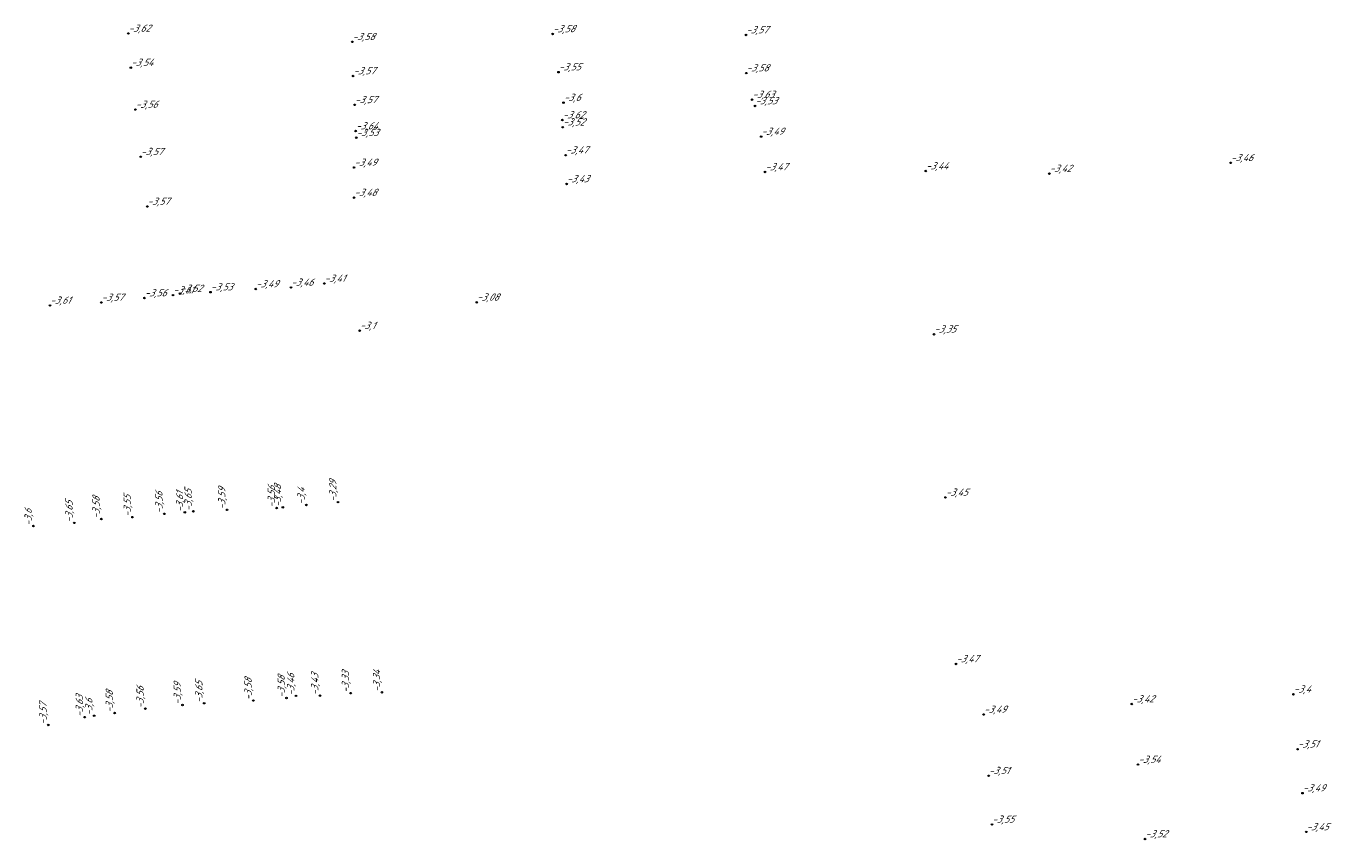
# Model space of a CAD drawing. Header units: metres. Extents: x 162343 to 162665, y 502576 to 502928.
# Tile 31 of 33: x 162496 to 162560, y 502836 to 502876. Entities that reach past the tile are written whole.
import ezdxf

# ---------------------------------------------------------------- set-up
doc = ezdxf.new("R2010")
doc.units = ezdxf.units.M
doc.header["$LTSCALE"] = 0.001
doc.layers.add('B-WE-OG-HOOGTEPUNT-T18', color=7, linetype='Continuous', lineweight=0)
doc.styles.add('Style-Arial', font='arial.ttf')

# ---------------------------------------------------------------- blocks, each defined once
blk = doc.blocks.new('hm_11')
at = {"color": 0, "linetype": 'ByBlock', "lineweight": -2}
blk.add_circle((0, 0), 0.0375, dxfattribs=at)

msp = doc.modelspace()

# ---------------------------------------------------------------- block references
at = {"layer": 'B-WE-OG-HOOGTEPUNT-T18'}
for p in [(162500.682137, 502875.950191), (162511.828255, 502875.53329), (162521.802811, 502875.925273), (162531.429024, 502875.873097), (162500.804099, 502874.249858), (162511.87009, 502873.831056), (162522.095505, 502874.024432), (162531.442727, 502873.97532), (162501.033249, 502872.162972), (162511.947409, 502872.396676), (162522.343995, 502872.50544), (162531.733972, 502872.65832), (162531.881332, 502872.342993), (162522.289268, 502871.64173), (162511.995497, 502871.09303), (162522.306117, 502871.28429), (162532.184651, 502870.819614), (162512.027492, 502870.759594), (162501.29543, 502869.813176), (162522.447144, 502869.890432), (162555.555127, 502869.511459), (162511.918555, 502869.277477), (162532.378619, 502869.05672), (162540.379379, 502869.101717), (162546.531514, 502868.972962), (162522.496849, 502868.462029), (162511.920191, 502867.779931), (162501.621772, 502867.337741), (162503.259605, 502863.003845), (162504.76851, 502863.075673), (162507.022544, 502863.231128), (162508.775143, 502863.310313), (162510.436028, 502863.505), (162496.775953, 502862.414792), (162499.33444, 502862.560627), (162501.481732, 502862.781905), (162502.898654, 502862.927878), (162518.026802, 502862.568321), (162512.192513, 502861.157218), (162540.789238, 502860.979632), (162541.35915, 502852.859303), (162541.88432, 502844.574433), (162558.683, 502843.064293), (162550.635678, 502842.575917), (162543.263509, 502842.056254), (162558.887952, 502840.328916), (162543.508691, 502839.008781), (162550.948216, 502839.566584), (162559.135039, 502838.143708), (162543.67182, 502836.586721), (162551.293876, 502835.859529), (162559.321664, 502836.21469)]:
    msp.add_blockref('hm_11', p, dxfattribs=at)
at = {"layer": 'B-WE-OG-HOOGTEPUNT-T18', "rotation": 90}
for p in [(162511.120678, 502852.627663), (162502.465917, 502852.044244), (162503.492697, 502852.117694), (162503.919031, 502852.168772), (162505.595816, 502852.241218), (162508.063281, 502852.333549), (162508.371857, 502852.370142), (162509.541976, 502852.483462), (162495.954646, 502851.434765), (162497.989433, 502851.593234), (162499.336019, 502851.785504), (162500.883995, 502851.876842), (162508.552822, 502842.879794), (162509.025296, 502842.982998), (162510.220633, 502842.995609), (162511.750867, 502843.118301), (162513.301131, 502843.164677), (162501.529033, 502842.350609), (162503.376359, 502842.528663), (162504.455361, 502842.617558), (162506.904504, 502842.751042), (162498.501918, 502841.923662), (162498.978864, 502841.992709), (162499.996487, 502842.131755), (162496.696025, 502841.538289)]:
    msp.add_blockref('hm_11', p, dxfattribs=at)

# ---------------------------------------------------------------- texts
at = {"layer": 'B-WE-OG-HOOGTEPUNT-T18', "char_height": 0.36, "attachment_point": 7, "style": 'Style-Arial'}
for s, insert in [('{\\fNLCS-ISO|b0|i1|c0|p34;\\Q15;\\C256;-3,62}', (162500.682137, 502875.950191)), ('{\\fNLCS-ISO|b0|i1|c0|p34;\\Q15;\\C256;-3,58}', (162521.802811, 502875.925273)), ('{\\fNLCS-ISO|b0|i1|c0|p34;\\Q15;\\C256;-3,57}', (162531.429024, 502875.873097)), ('{\\fNLCS-ISO|b0|i1|c0|p34;\\Q15;\\C256;-3,58}', (162511.828255, 502875.53329)), ('{\\fNLCS-ISO|b0|i1|c0|p34;\\Q15;\\C256;-3,54}', (162500.804099, 502874.249858)), ('{\\fNLCS-ISO|b0|i1|c0|p34;\\Q15;\\C256;-3,57}', (162511.87009, 502873.831056)), ('{\\fNLCS-ISO|b0|i1|c0|p34;\\Q15;\\C256;-3,55}', (162522.095505, 502874.024432)), ('{\\fNLCS-ISO|b0|i1|c0|p34;\\Q15;\\C256;-3,58}', (162531.442727, 502873.97532)), ('{\\fNLCS-ISO|b0|i1|c0|p34;\\Q15;\\C256;-3,6}', (162522.343995, 502872.50544)), ('{\\fNLCS-ISO|b0|i1|c0|p34;\\Q15;\\C256;-3,63}', (162531.733972, 502872.65832)), ('{\\fNLCS-ISO|b0|i1|c0|p34;\\Q15;\\C256;-3,56}', (162501.033249, 502872.162972)), ('{\\fNLCS-ISO|b0|i1|c0|p34;\\Q15;\\C256;-3,57}', (162511.947409, 502872.396676)), ('{\\fNLCS-ISO|b0|i1|c0|p34;\\Q15;\\C256;-3,53}', (162531.881332, 502872.342993)), ('{\\fNLCS-ISO|b0|i1|c0|p34;\\Q15;\\C256;-3,62}', (162522.289268, 502871.64173)), ('{\\fNLCS-ISO|b0|i1|c0|p34;\\Q15;\\C256;-3,52}', (162522.306117, 502871.28429)), ('{\\fNLCS-ISO|b0|i1|c0|p34;\\Q15;\\C256;-3,64}', (162511.995497, 502871.09303)), ('{\\fNLCS-ISO|b0|i1|c0|p34;\\Q15;\\C256;-3,53}', (162512.027492, 502870.759594)), ('{\\fNLCS-ISO|b0|i1|c0|p34;\\Q15;\\C256;-3,49}', (162532.184651, 502870.819614)), ('{\\fNLCS-ISO|b0|i1|c0|p34;\\Q15;\\C256;-3,57}', (162501.29543, 502869.813176)), ('{\\fNLCS-ISO|b0|i1|c0|p34;\\Q15;\\C256;-3,47}', (162522.447144, 502869.890432)), ('{\\fNLCS-ISO|b0|i1|c0|p34;\\Q15;\\C256;-3,49}', (162511.918555, 502869.277477)), ('{\\fNLCS-ISO|b0|i1|c0|p34;\\Q15;\\C256;-3,46}', (162555.555127, 502869.511459)), ('{\\fNLCS-ISO|b0|i1|c0|p34;\\Q15;\\C256;-3,47}', (162532.378619, 502869.05672)), ('{\\fNLCS-ISO|b0|i1|c0|p34;\\Q15;\\C256;-3,44}', (162540.379379, 502869.101717)), ('{\\fNLCS-ISO|b0|i1|c0|p34;\\Q15;\\C256;-3,42}', (162546.531514, 502868.972962)), ('{\\fNLCS-ISO|b0|i1|c0|p34;\\Q15;\\C256;-3,43}', (162522.496849, 502868.462029)), ('{\\fNLCS-ISO|b0|i1|c0|p34;\\Q15;\\C256;-3,57}', (162501.621772, 502867.337741)), ('{\\fNLCS-ISO|b0|i1|c0|p34;\\Q15;\\C256;-3,48}', (162511.920191, 502867.779931)), ('{\\fNLCS-ISO|b0|i1|c0|p34;\\Q15;\\C256;-3,41}', (162510.436028, 502863.505)), ('{\\fNLCS-ISO|b0|i1|c0|p34;\\Q15;\\C256;-3,56}', (162501.481732, 502862.781905)), ('{\\fNLCS-ISO|b0|i1|c0|p34;\\Q15;\\C256;-3,61}', (162502.898654, 502862.927878)), ('{\\fNLCS-ISO|b0|i1|c0|p34;\\Q15;\\C256;-3,52}', (162503.259605, 502863.003845)), ('{\\fNLCS-ISO|b0|i1|c0|p34;\\Q15;\\C256;-3,53}', (162504.76851, 502863.075673)), ('{\\fNLCS-ISO|b0|i1|c0|p34;\\Q15;\\C256;-3,49}', (162507.022544, 502863.231128)), ('{\\fNLCS-ISO|b0|i1|c0|p34;\\Q15;\\C256;-3,46}', (162508.775143, 502863.310313)), ('{\\fNLCS-ISO|b0|i1|c0|p34;\\Q15;\\C256;-3,61}', (162496.775953, 502862.414792)), ('{\\fNLCS-ISO|b0|i1|c0|p34;\\Q15;\\C256;-3,57}', (162499.33444, 502862.560627)), ('{\\fNLCS-ISO|b0|i1|c0|p34;\\Q15;\\C256;-3,08}', (162518.026802, 502862.568321)), ('{\\fNLCS-ISO|b0|i1|c0|p34;\\Q15;\\C256;-3,1}', (162512.192513, 502861.157218)), ('{\\fNLCS-ISO|b0|i1|c0|p34;\\Q15;\\C256;-3,35}', (162540.789238, 502860.979632)), ('{\\fNLCS-ISO|b0|i1|c0|p34;\\Q15;\\C256;-3,45}', (162541.35915, 502852.859303)), ('{\\fNLCS-ISO|b0|i1|c0|p34;\\Q15;\\C256;-3,47}', (162541.88432, 502844.574433)), ('{\\fNLCS-ISO|b0|i1|c0|p34;\\Q15;\\C256;-3,42}', (162550.635678, 502842.575917)), ('{\\fNLCS-ISO|b0|i1|c0|p34;\\Q15;\\C256;-3,4}', (162558.683, 502843.064293)), ('{\\fNLCS-ISO|b0|i1|c0|p34;\\Q15;\\C256;-3,49}', (162543.263509, 502842.056254)), ('{\\fNLCS-ISO|b0|i1|c0|p34;\\Q15;\\C256;-3,51}', (162558.887952, 502840.328916)), ('{\\fNLCS-ISO|b0|i1|c0|p34;\\Q15;\\C256;-3,54}', (162550.948216, 502839.566584)), ('{\\fNLCS-ISO|b0|i1|c0|p34;\\Q15;\\C256;-3,51}', (162543.508691, 502839.008781)), ('{\\fNLCS-ISO|b0|i1|c0|p34;\\Q15;\\C256;-3,49}', (162559.135039, 502838.143708)), ('{\\fNLCS-ISO|b0|i1|c0|p34;\\Q15;\\C256;-3,55}', (162543.67182, 502836.586721)), ('{\\fNLCS-ISO|b0|i1|c0|p34;\\Q15;\\C256;-3,45}', (162559.321664, 502836.21469)), ('{\\fNLCS-ISO|b0|i1|c0|p34;\\Q15;\\C256;-3,52}', (162551.293876, 502835.859529))]:
    msp.add_mtext(s, dxfattribs=dict(at, insert=insert))
at = {"layer": 'B-WE-OG-HOOGTEPUNT-T18', "char_height": 0.36, "attachment_point": 7, "rotation": 90, "style": 'Style-Arial'}
for s, insert in [('{\\fNLCS-ISO|b0|i1|c0|p34;\\Q15;\\C256;-3,65}', (162503.919031, 502852.168772)), ('{\\fNLCS-ISO|b0|i1|c0|p34;\\Q15;\\C256;-3,59}', (162505.595816, 502852.241218)), ('{\\fNLCS-ISO|b0|i1|c0|p34;\\Q15;\\C256;-3,56}', (162508.063281, 502852.333549)), ('{\\fNLCS-ISO|b0|i1|c0|p34;\\Q15;\\C256;-3,48}', (162508.371857, 502852.370142)), ('{\\fNLCS-ISO|b0|i1|c0|p34;\\Q15;\\C256;-3,4}', (162509.541976, 502852.483462)), ('{\\fNLCS-ISO|b0|i1|c0|p34;\\Q15;\\C256;-3,29}', (162511.120678, 502852.627663)), ('{\\fNLCS-ISO|b0|i1|c0|p34;\\Q15;\\C256;-3,65}', (162497.989433, 502851.593234)), ('{\\fNLCS-ISO|b0|i1|c0|p34;\\Q15;\\C256;-3,58}', (162499.336019, 502851.785504)), ('{\\fNLCS-ISO|b0|i1|c0|p34;\\Q15;\\C256;-3,55}', (162500.883995, 502851.876842)), ('{\\fNLCS-ISO|b0|i1|c0|p34;\\Q15;\\C256;-3,56}', (162502.465917, 502852.044244)), ('{\\fNLCS-ISO|b0|i1|c0|p34;\\Q15;\\C256;-3,61}', (162503.492697, 502852.117694)), ('{\\fNLCS-ISO|b0|i1|c0|p34;\\Q15;\\C256;-3,6}', (162495.954646, 502851.434765)), ('{\\fNLCS-ISO|b0|i1|c0|p34;\\Q15;\\C256;-3,33}', (162511.750867, 502843.118301)), ('{\\fNLCS-ISO|b0|i1|c0|p34;\\Q15;\\C256;-3,34}', (162513.301131, 502843.164677)), ('{\\fNLCS-ISO|b0|i1|c0|p34;\\Q15;\\C256;-3,59}', (162503.376359, 502842.528663)), ('{\\fNLCS-ISO|b0|i1|c0|p34;\\Q15;\\C256;-3,65}', (162504.455361, 502842.617558)), ('{\\fNLCS-ISO|b0|i1|c0|p34;\\Q15;\\C256;-3,58}', (162506.904504, 502842.751042)), ('{\\fNLCS-ISO|b0|i1|c0|p34;\\Q15;\\C256;-3,58}', (162508.552822, 502842.879794)), ('{\\fNLCS-ISO|b0|i1|c0|p34;\\Q15;\\C256;-3,46}', (162509.025296, 502842.982998)), ('{\\fNLCS-ISO|b0|i1|c0|p34;\\Q15;\\C256;-3,43}', (162510.220633, 502842.995609)), ('{\\fNLCS-ISO|b0|i1|c0|p34;\\Q15;\\C256;-3,63}', (162498.501918, 502841.923662)), ('{\\fNLCS-ISO|b0|i1|c0|p34;\\Q15;\\C256;-3,58}', (162499.996487, 502842.131755)), ('{\\fNLCS-ISO|b0|i1|c0|p34;\\Q15;\\C256;-3,56}', (162501.529033, 502842.350609)), ('{\\fNLCS-ISO|b0|i1|c0|p34;\\Q15;\\C256;-3,57}', (162496.696025, 502841.538289)), ('{\\fNLCS-ISO|b0|i1|c0|p34;\\Q15;\\C256;-3,6}', (162498.978864, 502841.992709))]:
    msp.add_mtext(s, dxfattribs=dict(at, insert=insert))

doc.saveas('drawing.dxf')
